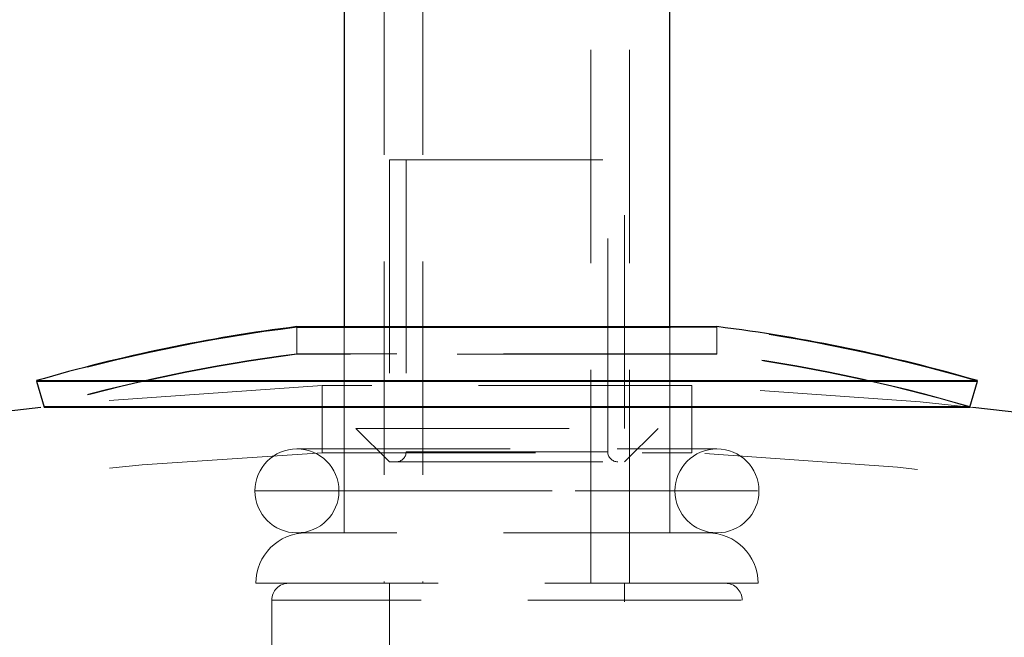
# Model space of a CAD drawing. Header units: millimetres. Extents: x 373 to 928, y 275 to 747.
# Tile 31 of 117: x 452.03 to 457.89, y 398.24 to 401.92. Entities that reach past the tile are written whole.
import ezdxf

# ---------------------------------------------------------------- set-up
doc = ezdxf.new("R2010")
doc.units = ezdxf.units.MM
doc.linetypes.add('HIDDEN', pattern=[1.905, 1.27, -0.635])

msp = doc.modelspace()

# ---------------------------------------------------------------- linework, layer by layer
at = {"color": 7, "linetype": 'Continuous', "lineweight": 25}
for p, q in [((453.9598, 432.8644), (453.9598, 400.0921)), ((455.8998, 400.0921), (455.8998, 432.8644)), ((453.6798, 400.0921), (456.1798, 400.0921)), ((453.6798, 400.0887), (455.9041, 400.0887)), ((452.1298, 399.7705), (452.1307, 399.7674)), ((452.1298, 399.7705), (457.7298, 399.7705)), ((452.1298, 399.7672), (452.1746, 399.6136)), ((452.1298, 399.7672), (457.7298, 399.7672)), ((457.685, 399.6136), (457.7298, 399.7672)), ((457.7289, 399.7674), (457.7298, 399.7705)), ((452.1746, 399.6169), (457.685, 399.6169)), ((452.1746, 399.6136), (457.685, 399.6136))]:
    msp.add_line(p, q, dxfattribs=at)
at = {"color": 7, "linetype": 'HIDDEN', "lineweight": 18}
for p, q in [((454.1998, 432.8644), (454.1998, 398.5644)), ((454.4298, 432.8644), (454.4298, 398.5644)), ((455.4298, 398.5644), (455.4298, 432.8644)), ((455.6598, 398.5644), (455.6598, 432.8644)), ((454.2298, 401.085), (455.6298, 401.085)), ((454.2298, 401.085), (454.2298, 399.485)), ((454.3298, 401.085), (454.3298, 399.3473)), ((455.5298, 399.3473), (455.5298, 401.085)), ((455.6298, 399.485), (455.6298, 401.085)), ((453.6798, 400.0921), (453.6798, 399.9308)), ((453.6798, 400.0887), (453.6798, 399.9275)), ((453.9598, 400.0921), (453.9598, 398.8644)), ((455.8998, 398.8644), (455.8998, 400.0921)), ((455.9041, 400.0887), (456.1798, 400.0887)), ((456.1798, 399.9308), (456.1798, 400.0921)), ((456.1798, 399.9275), (456.1798, 400.0887)), ((456.1798, 399.9308), (453.6798, 399.9308)), ((455.9041, 399.9275), (453.6798, 399.9275)), ((456.1798, 399.9275), (455.9041, 399.9275)), ((452.1307, 399.7674), (452.1746, 399.6169)), ((457.685, 399.6169), (457.7289, 399.7674)), ((456.0298, 399.7416), (453.8298, 399.7416)), ((453.8298, 399.7416), (453.8298, 399.3412)), ((456.0298, 399.3412), (456.0298, 399.7416)), ((454.0298, 399.485), (455.8298, 399.485)), ((454.0298, 399.485), (454.2298, 399.2873)), ((455.6298, 399.2873), (455.8298, 399.485)), ((453.6798, 399.3644), (456.1798, 399.3644)), ((453.8298, 399.3412), (456.0063, 399.3412)), ((454.3298, 399.3473), (455.5298, 399.3473)), ((456.0063, 399.3412), (456.0298, 399.3412)), ((454.2298, 399.2873), (455.6298, 399.2873)), ((453.4298, 399.1144), (456.4219, 399.1144)), ((453.9298, 399.1144), (455.9212, 399.1144)), ((456.1798, 398.8644), (453.6798, 398.8644)), ((456.4244, 398.5644), (453.4352, 398.5644)), ((454.2298, 398.5644), (454.2298, 398.0428)), ((455.6298, 394.6444), (455.6298, 398.5644)), ((453.5298, 398.4644), (453.5298, 396.5644)), ((456.3246, 398.4644), (453.5349, 398.4644)), ((456.3298, 396.5644), (456.3298, 398.4644))]:
    msp.add_line(p, q, dxfattribs=at)
at = {"color": 7, "linetype": 'HIDDEN', "lineweight": 18, "flags": 128}
for points in [[(453.8298, 399.7416), (452.5012, 399.6476), (452.156, 399.6115)], [(457.7035, 399.6115), (457.3894, 399.6446), (456.0298, 399.7416)]]:
    msp.add_lwpolyline(points, dxfattribs=at)
at = {"color": 7, "linetype": 'Continuous', "lineweight": 25}
for centre, radius, start, end in [((454.9298, 390.1705), 10, 97.18076, 106.2602), ((454.9298, 390.1705), 10, 73.7398, 82.81924), ((454.9298, 374.7659), 25, 96.3701, 245.16541), ((454.9298, 374.7659), 25, 0, 83.6299)]:
    msp.add_arc(centre, radius, start, end, dxfattribs=at)
at = {"color": 7, "linetype": 'HIDDEN', "lineweight": 18}
for centre, radius, start, end in [((454.9298, 390.1672), 10, 97.18076, 106.2602), ((454.9298, 390.1672), 10, 73.7398, 82.81924), ((454.9298, 390.1705), 9.84, 97.29815, 106.2602), ((454.9298, 390.1672), 9.84, 97.29815, 106.2602), ((454.9298, 390.1705), 9.84, 73.7398, 82.70185), ((454.9298, 390.1672), 9.84, 73.7398, 82.70185), ((453.6798, 399.1144), 0.25, 90, 180), ((453.6798, 399.1144), 0.25, 0, 90), ((456.1798, 399.1144), 0.25, 90, 180), ((456.1798, 399.1144), 0.25, 0, 90), ((454.9298, 374.7659), 24.6, 92.56286, 247.2618), ((454.2698, 399.3473), 0.06, 270, 0), ((455.5898, 399.3473), 0.06, 180, 270), ((454.9298, 374.7659), 24.6, 0, 87.43714), ((453.6798, 399.1144), 0.25, 180, 270), ((453.6798, 399.1144), 0.25, 270, 0), ((456.1798, 399.1144), 0.25, 180, 270), ((456.1798, 399.1144), 0.25, 270, 0), ((453.7352, 398.5644), 0.3, 90, 180), ((456.1244, 398.5644), 0.3, 0, 90), ((453.6298, 398.4644), 0.1, 90, 180), ((456.2298, 398.4644), 0.1, 0, 90)]:
    msp.add_arc(centre, radius, start, end, dxfattribs=at)

doc.saveas('drawing.dxf')
